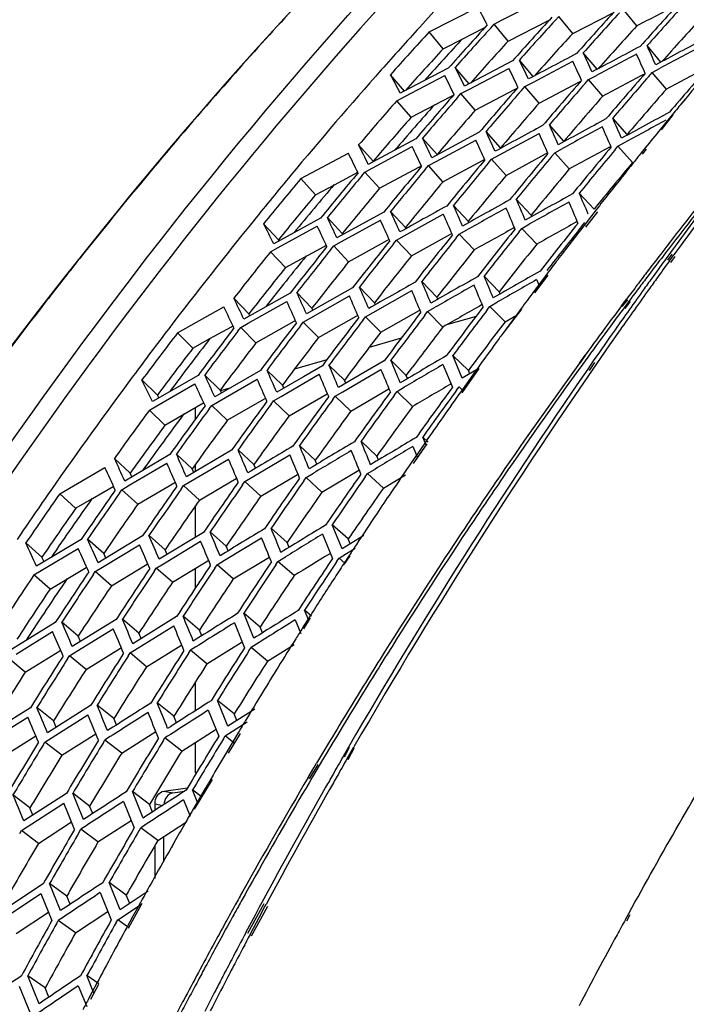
# Model space of a CAD drawing. Header units: millimetres. Extents: x 0 to 420, y -341 to 792.
# Tile 104 of 256: x 166.44 to 171.36, y 106.95 to 114.22. Entities that reach past the tile are written whole.
import ezdxf

# ---------------------------------------------------------------- set-up
doc = ezdxf.new("R2010")
doc.units = ezdxf.units.MM
doc.header["$LTSCALE"] = 23.1
doc.layers.get('0').update_dxf_attribs({"linetype": 'CONTINUOUS'})
doc.layers.add('06___PRT_ALL_SURFS', color=7, linetype='CONTINUOUS')

msp = doc.modelspace()

# ---------------------------------------------------------------- linework, layer by layer
at = {"color": 7, "linetype": 'Continuous'}
for p, q in [((170.003, 114.2171), (170.3021, 114.3702)), ((169.4643, 114.1301), (169.8234, 114.3126)), ((170.9959, 114.1737), (170.893, 114.2988)), ((169.9176, 114.158), (169.9438, 114.1867)), ((169.9438, 114.1867), (170.003, 114.2171)), ((170.0468, 114.0617), (169.9438, 114.1867)), ((170.3934, 114.2143), (170.4195, 114.2429)), ((170.5225, 114.1178), (170.4195, 114.2429)), ((169.5673, 114.0051), (169.4643, 114.1301)), ((170.703, 113.8538), (170.6007, 113.9746)), ((171.1741, 113.9067), (171.0714, 114.028)), ((170.0789, 113.9154), (169.7245, 113.7293)), ((170.2315, 113.8006), (170.1295, 113.9211)), ((170.2276, 113.7563), (170.5233, 113.9128)), ((169.6051, 113.8616), (169.2503, 113.6766)), ((169.758, 113.7469), (169.656, 113.8674)), ((169.7569, 113.7043), (170.0523, 113.8598)), ((171.0835, 113.8007), (171.108, 113.8288)), ((171.108, 113.8288), (171.1669, 113.8603)), ((171.2135, 113.7066), (171.108, 113.8288)), ((169.2808, 113.6926), (169.1787, 113.8132)), ((169.2833, 113.6519), (169.5791, 113.8065)), ((170.1692, 113.7253), (170.2276, 113.7563)), ((170.614, 113.749), (170.6385, 113.7771)), ((170.6385, 113.7771), (170.6971, 113.8083)), ((170.7439, 113.6548), (170.6385, 113.7771)), ((169.6985, 113.6735), (169.7569, 113.7043)), ((170.1447, 113.6973), (170.1692, 113.7253)), ((170.2746, 113.6031), (170.1692, 113.7253)), ((169.2248, 113.6212), (169.2833, 113.6519)), ((169.3303, 113.499), (169.2248, 113.6212)), ((169.6739, 113.6452), (169.6985, 113.6735)), ((169.804, 113.5512), (169.6985, 113.6735)), ((171.3548, 113.6363), (171.335, 113.6124)), ((171.3548, 113.6363), (171.3356, 113.6116)), ((170.925, 113.3719), (170.8181, 113.4924)), ((171.2198, 113.4722), (171.1705, 113.4118)), ((171.262, 113.5171), (171.1751, 113.4054)), ((171.2595, 113.5206), (171.2198, 113.4722)), ((169.8334, 113.3887), (169.4835, 113.1998)), ((169.9905, 113.2734), (169.8835, 113.394)), ((170.4576, 113.3226), (170.3507, 113.4432)), ((169.3647, 113.3393), (169.0146, 113.1516)), ((169.5219, 113.224), (169.415, 113.3446)), ((169.5156, 113.1733), (169.8074, 113.3312)), ((169.9819, 113.2211), (170.2742, 113.38)), ((170.8564, 113.2847), (170.9148, 113.3167)), ((169.0504, 113.1743), (168.9435, 113.2949)), ((169.0473, 113.1253), (169.3392, 113.2822)), ((170.3897, 113.2371), (170.4478, 113.2688)), ((170.8334, 113.257), (170.8564, 113.2847)), ((170.9643, 113.1653), (170.8564, 113.2847)), ((171.0578, 113.2725), (171.0279, 113.2354)), ((171.0646, 113.2633), (171.0352, 113.2255)), ((168.5174, 113.0461), (168.8679, 113.233)), ((169.4579, 113.142), (169.5156, 113.1733)), ((169.9012, 113.162), (169.9241, 113.1896)), ((169.9241, 113.1896), (169.9819, 113.2211)), ((170.032, 113.0701), (169.9241, 113.1896)), ((170.3668, 113.2095), (170.3897, 113.2371)), ((170.4977, 113.1176), (170.3897, 113.2371)), ((168.9664, 113.0664), (168.9896, 113.0942)), ((168.9896, 113.0942), (169.0473, 113.1253)), ((169.0975, 112.9748), (168.9896, 113.0942)), ((169.4349, 113.1144), (169.4579, 113.142)), ((169.5658, 113.0226), (169.4579, 113.142)), ((168.6253, 112.9266), (168.5174, 113.0461)), ((170.2159, 112.776), (170.1066, 112.8937)), ((170.6805, 112.821), (170.5712, 112.9387)), ((169.2884, 112.686), (169.179, 112.8037)), ((169.7524, 112.731), (169.6431, 112.8487)), ((170.6952, 112.815), (170.6608, 112.7708)), ((168.6627, 112.7537), (168.3167, 112.5645)), ((168.8221, 112.6408), (168.7128, 112.7585)), ((169.1292, 112.7989), (168.7837, 112.6085)), ((168.8162, 112.5808), (169.1043, 112.74)), ((169.2798, 112.6243), (169.5681, 112.7845)), ((170.6608, 112.7708), (170.6066, 112.7009)), ((170.7054, 112.8016), (170.6168, 112.6877)), ((168.3521, 112.5953), (168.2428, 112.713)), ((168.3499, 112.537), (168.6383, 112.6952)), ((169.685, 112.6358), (169.7421, 112.6678)), ((170.1259, 112.652), (170.1474, 112.679)), ((170.1474, 112.679), (170.2048, 112.7112)), ((170.2577, 112.5625), (170.1474, 112.679)), ((170.59, 112.6952), (170.6117, 112.7224)), ((169.2013, 112.5656), (169.2228, 112.5926)), ((169.2228, 112.5926), (169.2798, 112.6243)), ((169.3331, 112.4761), (169.2228, 112.5926)), ((169.6635, 112.6089), (169.685, 112.6358)), ((169.7953, 112.5193), (169.685, 112.6358)), ((168.2928, 112.5057), (168.3499, 112.537)), ((168.7377, 112.5222), (168.7593, 112.5493)), ((168.7593, 112.5493), (168.8162, 112.5808)), ((168.8696, 112.4328), (168.7593, 112.5493)), ((168.4031, 112.3892), (168.2928, 112.5057)), ((171.2443, 112.5009), (171.2121, 112.4569)), ((171.2546, 112.4885), (171.2229, 112.4441)), ((171.2369, 112.4394), (171.2689, 112.4835)), ((171.2478, 112.4263), (171.2794, 112.4708)), ((169.9808, 112.2115), (169.8691, 112.3263)), ((170.3402, 112.3323), (170.2402, 112.2037)), ((170.2564, 112.3004), (170.2771, 112.2512)), ((170.2564, 112.3004), (170.2771, 112.2512)), ((170.3325, 112.3419), (170.2862, 112.2804)), ((168.8993, 112.2408), (168.5583, 112.0478)), ((169.0604, 112.1304), (168.9487, 112.2451)), ((169.5205, 112.1709), (169.4088, 112.2857)), ((170.2862, 112.2804), (170.2343, 112.211)), ((168.1345, 112.0487), (168.0229, 112.1635)), ((168.4377, 112.2), (168.0965, 112.0084)), ((168.5989, 112.0897), (168.4872, 112.2044)), ((168.5907, 112.0186), (168.8751, 112.1799)), ((169.05, 112.0577), (169.3348, 112.22)), ((170.8834, 112.1075), (170.9226, 112.1599)), ((170.8887, 112.101), (170.9287, 112.1523)), ((167.6082, 111.9084), (167.9497, 112.0992)), ((168.1294, 111.9795), (168.4139, 112.1397)), ((169.4524, 112.0643), (169.5089, 112.0967)), ((169.8919, 112.0767), (169.912, 112.1031)), ((169.912, 112.1031), (169.9689, 112.1358)), ((170.0247, 111.9896), (169.912, 112.1031)), ((170.1461, 112.0829), (170.0136, 111.9125)), ((170.1424, 112.0875), (170.1046, 112.0364)), ((170.9409, 112.1455), (170.9018, 112.0931)), ((170.9468, 112.1381), (170.9069, 112.0868)), ((168.5345, 111.9867), (168.5907, 112.0186)), ((168.9736, 111.9992), (168.9937, 112.0255)), ((168.9937, 112.0255), (169.05, 112.0577)), ((169.1064, 111.912), (168.9937, 112.0255)), ((169.4323, 112.0379), (169.4524, 112.0643)), ((169.565, 111.9507), (169.4524, 112.0643)), ((169.8096, 112.0293), (169.5914, 111.9658)), ((170.1046, 112.0364), (170.0539, 111.9674)), ((168.0529, 111.9212), (168.0732, 111.9477)), ((168.0732, 111.9477), (168.1294, 111.9795)), ((168.1859, 111.8342), (168.0732, 111.9477)), ((168.5144, 111.9603), (168.5345, 111.9867)), ((168.6472, 111.8732), (168.5345, 111.9867)), ((170.0539, 111.9674), (170.0136, 111.9125)), ((167.7208, 111.7949), (167.6082, 111.9084)), ((169.258, 111.8689), (169.021, 111.7999)), ((169.7528, 111.6294), (169.6388, 111.7411)), ((169.7082, 111.574), (169.6388, 111.7411)), ((170.5727, 111.6848), (170.6143, 111.7421)), ((170.5763, 111.6806), (170.6167, 111.7393)), ((168.7085, 111.709), (168.4702, 111.6397)), ((168.6757, 111.665), (168.5358, 111.584)), ((168.8386, 111.5572), (168.7246, 111.6689)), ((169.1322, 111.7011), (168.9625, 111.6023)), ((169.2952, 111.5933), (169.1812, 111.705)), ((169.5655, 111.6736), (169.6351, 111.5059)), ((169.8297, 111.6451), (169.7051, 111.4638)), ((169.8299, 111.6453), (169.7082, 111.574)), ((169.8243, 111.6514), (169.7916, 111.6057)), ((170.6744, 111.6999), (170.6335, 111.6408)), ((170.6845, 111.6885), (170.643, 111.6302)), ((167.7587, 111.5926), (167.4218, 111.3998)), ((167.9221, 111.4848), (167.8081, 111.5965)), ((168.2183, 111.6289), (167.8819, 111.4348)), ((168.3814, 111.5211), (168.2674, 111.6328)), ((168.5358, 111.584), (168.339, 111.4697)), ((168.5391, 111.5367), (168.6521, 111.6023)), ((168.5572, 111.5472), (168.6521, 111.6023)), ((168.9503, 111.5952), (168.7948, 111.5044)), ((168.8269, 111.4735), (169.1083, 111.6379)), ((168.9625, 111.6023), (168.9503, 111.5952)), ((169.7916, 111.6057), (169.7506, 111.5483)), ((167.4591, 111.4482), (167.3451, 111.5599)), ((167.4552, 111.3697), (167.7361, 111.5309)), ((167.9147, 111.4045), (168.1952, 111.5667)), ((167.9998, 111.5029), (167.9233, 111.4807)), ((168.3714, 111.439), (168.5391, 111.5367)), ((169.2268, 111.4752), (169.2827, 111.508)), ((169.6654, 111.4838), (169.6842, 111.5096)), ((169.7157, 111.4793), (169.6842, 111.5096)), ((169.7506, 111.5483), (169.697, 111.4731)), ((167.7731, 111.4505), (167.7854, 111.4234)), ((167.7854, 111.4234), (167.8102, 111.3687)), ((168.3159, 111.4067), (168.3714, 111.439)), ((168.7525, 111.4153), (168.7712, 111.4409)), ((168.7712, 111.4409), (168.8269, 111.4735)), ((168.8862, 111.3304), (168.7712, 111.4409)), ((169.2081, 111.4495), (169.2268, 111.4752)), ((169.3417, 111.3647), (169.2268, 111.4752)), ((167.3997, 111.3378), (167.4552, 111.3697)), ((167.7407, 111.2733), (167.7407, 111.3568)), ((167.8404, 111.3466), (167.8593, 111.3724)), ((167.8593, 111.3724), (167.9147, 111.4045)), ((167.9742, 111.2619), (167.8593, 111.3724)), ((168.2972, 111.381), (168.3159, 111.4067)), ((168.4308, 111.2962), (168.3159, 111.4067)), ((167.5146, 111.2273), (167.3997, 111.3378)), ((169.456, 111.1015), (169.4163, 111.1385)), ((169.4407, 111.0792), (169.4163, 111.1385)), ((168.6236, 110.9668), (168.5073, 111.0754)), ((169.0772, 110.9983), (168.9609, 111.1069)), ((169.344, 111.0696), (169.3777, 110.9876)), ((169.4471, 111.0886), (169.3468, 110.9427)), ((169.4363, 111.1009), (169.3942, 111.0399)), ((167.5504, 111.0089), (167.2184, 110.8138)), ((167.7155, 110.9037), (167.5993, 111.0123)), ((168.0053, 111.0405), (167.6735, 110.8441)), ((168.1702, 110.9353), (168.054, 111.0439)), ((168.1588, 110.8422), (168.4359, 111.0075)), ((169.3942, 111.0399), (169.3358, 110.9549)), ((166.7387, 110.72), (167.0711, 110.914)), ((167.258, 110.8719), (167.1417, 110.9805)), ((167.2517, 110.7823), (167.5285, 110.9453)), ((167.7062, 110.8123), (167.9829, 110.9764)), ((167.7407, 110.884), (167.7407, 110.9389)), ((168.104, 110.8095), (168.1588, 110.8422)), ((168.556, 110.8391), (168.611, 110.8721)), ((168.9915, 110.8438), (169.009, 110.8688)), ((169.009, 110.8688), (169.0643, 110.902)), ((169.1261, 110.7614), (169.009, 110.8688)), ((167.197, 110.75), (167.2517, 110.7823)), ((167.6341, 110.7549), (167.6516, 110.7798)), ((167.6516, 110.7798), (167.7062, 110.8123)), ((167.7687, 110.6725), (167.6516, 110.7798)), ((168.0867, 110.7846), (168.104, 110.8095)), ((168.2212, 110.7021), (168.104, 110.8095)), ((168.5386, 110.8142), (168.556, 110.8391)), ((168.6731, 110.7317), (168.556, 110.8391)), ((166.8558, 110.6126), (166.7387, 110.72)), ((167.1794, 110.7249), (167.197, 110.75)), ((167.3141, 110.6427), (167.197, 110.75)), ((167.7407, 110.3997), (167.7407, 110.6324)), ((168.8669, 110.3862), (168.7485, 110.4917)), ((168.8214, 110.3129), (168.7485, 110.4917)), ((167.3485, 110.4082), (167.0213, 110.211)), ((167.5153, 110.3056), (167.3969, 110.4111)), ((167.7992, 110.4351), (167.4719, 110.2365)), ((167.9659, 110.3325), (167.8474, 110.438)), ((168.4159, 110.3593), (168.2975, 110.4648)), ((168.6778, 110.4219), (168.7509, 110.2426)), ((168.981, 110.4106), (168.8214, 110.3129)), ((166.6063, 110.2515), (166.4879, 110.3569)), ((166.8955, 110.3812), (166.5678, 110.1854)), ((167.0627, 110.2787), (166.9442, 110.3841)), ((167.0545, 110.1781), (167.3273, 110.3429)), ((167.5046, 110.2033), (167.7776, 110.3692)), ((167.9536, 110.2285), (168.2272, 110.3955)), ((166.6016, 110.1527), (166.8748, 110.3164)), ((168.7994, 110.2453), (168.8546, 110.2792)), ((168.874, 110.2649), (168.8325, 110.2013)), ((168.878, 110.2608), (168.8352, 110.1985)), ((168.8546, 110.2792), (168.917, 110.3175)), ((167.4507, 110.1704), (167.5046, 110.2033)), ((167.8834, 110.1713), (167.8995, 110.1954)), ((167.8995, 110.1954), (167.9536, 110.2285)), ((168.0188, 110.0912), (167.8995, 110.1954)), ((168.3324, 110.1962), (168.3485, 110.2203)), ((168.3485, 110.2203), (168.4029, 110.2536)), ((168.4678, 110.1161), (168.3485, 110.2203)), ((168.7832, 110.2211), (168.7994, 110.2453)), ((168.8418, 110.2082), (168.7994, 110.2453)), ((166.5476, 110.1203), (166.6016, 110.1527)), ((166.6669, 110.0161), (166.5476, 110.1203)), ((166.9844, 110.1213), (167.0006, 110.1455)), ((167.0006, 110.1455), (167.0545, 110.1781)), ((167.1199, 110.0413), (167.0006, 110.1455)), ((167.4346, 110.1464), (167.4507, 110.1704)), ((167.57, 110.0663), (167.4507, 110.1704)), ((167.7407, 110.0263), (167.7407, 110.1699)), ((168.2162, 109.7351), (168.0956, 109.8374)), ((168.1703, 109.6536), (168.0956, 109.8374)), ((168.5947, 109.817), (168.5446, 109.8595)), ((168.575, 109.7845), (168.5446, 109.8595)), ((166.7051, 109.7687), (166.3824, 109.5709)), ((166.8739, 109.6688), (166.7533, 109.7711)), ((167.1536, 109.7909), (166.8311, 109.5916)), ((167.3221, 109.691), (167.2015, 109.7932)), ((167.6006, 109.8129), (167.2776, 109.6123)), ((167.769, 109.713), (167.6485, 109.8153)), ((168.0265, 109.7669), (168.1015, 109.5826)), ((168.475, 109.7885), (168.516, 109.6873)), ((168.5814, 109.8104), (168.5301, 109.7293)), ((168.5871, 109.8046), (168.5372, 109.7222)), ((166.4161, 109.5368), (166.6852, 109.7021)), ((166.8642, 109.5573), (167.1332, 109.7237)), ((167.3105, 109.5776), (167.5798, 109.7453)), ((166.8111, 109.5243), (166.8642, 109.5573)), ((167.2424, 109.5213), (167.2572, 109.5444)), ((167.2572, 109.5444), (167.3105, 109.5776)), ((167.3787, 109.4435), (167.2572, 109.5444)), ((167.688, 109.5414), (167.7028, 109.5646)), ((167.8243, 109.4636), (167.7028, 109.5646)), ((168.1346, 109.5614), (168.1494, 109.5847)), ((168.2709, 109.4838), (168.1494, 109.5847)), ((166.4844, 109.4031), (166.3629, 109.5041)), ((166.7963, 109.5011), (166.8111, 109.5243)), ((166.9326, 109.4234), (166.8111, 109.5243)), ((167.7407, 109.1191), (167.7407, 109.3325)), ((167.5802, 109.0772), (167.4576, 109.1762)), ((168.025, 109.0944), (167.9023, 109.1934)), ((167.9792, 109.0033), (167.9023, 109.1934)), ((166.5218, 109.1399), (166.204, 108.9402)), ((166.6922, 109.0427), (166.5695, 109.1417)), ((166.9663, 109.1571), (166.6483, 108.956)), ((167.1365, 109.06), (167.0138, 109.1589)), ((167.8344, 109.1216), (167.9115, 108.931)), ((168.1784, 109.1305), (167.9792, 109.0033)), ((166.1853, 108.8716), (166.5026, 109.0715)), ((166.6292, 108.8869), (166.9467, 109.0882)), ((167.9593, 108.9327), (168.1214, 109.0365)), ((168.0571, 108.9599), (168.0107, 108.8823)), ((166.6156, 108.8646), (166.6292, 108.8869)), ((166.7527, 108.7893), (166.6292, 108.8869)), ((167.0582, 108.8799), (167.0718, 108.9021)), ((167.1953, 108.8045), (167.0718, 108.9021)), ((167.501, 108.8951), (167.5147, 108.9174)), ((167.6382, 108.8197), (167.5147, 108.9174)), ((167.7407, 108.6593), (167.7407, 108.8852)), ((167.9456, 108.9102), (167.9593, 108.9327)), ((168.0263, 108.8796), (167.9593, 108.9327)), ((168.0107, 108.8823), (167.9707, 108.8151)), ((168.0685, 108.9492), (167.9813, 108.8053)), ((168.8695, 108.85), (168.8297, 108.7809)), ((168.8744, 108.8457), (168.8359, 108.7753)), ((168.8591, 108.7649), (168.9087, 108.851)), ((168.8657, 108.759), (168.9136, 108.8465)), ((168.5708, 108.6251), (168.6135, 108.6972)), ((168.5803, 108.6164), (168.644, 108.7214)), ((168.6135, 108.6972), (168.6336, 108.7311)), ((167.8635, 108.6111), (167.7309, 108.3924)), ((167.7407, 108.6593), (167.7462, 108.6582)), ((167.855, 108.6188), (167.835, 108.5847)), ((167.4001, 108.4251), (167.2754, 108.5208)), ((167.3543, 108.3259), (167.2754, 108.5208)), ((167.5063, 108.5247), (167.6816, 108.5502)), ((167.5063, 108.5247), (167.5719, 108.5111)), ((167.5719, 108.5111), (167.6581, 108.5237)), ((167.7851, 108.4818), (167.7182, 108.5331)), ((167.7574, 108.4361), (167.7182, 108.5331)), ((167.8044, 108.5322), (167.7745, 108.4809)), ((167.835, 108.5847), (167.8044, 108.5322)), ((166.5182, 108.4006), (166.3935, 108.4962)), ((166.7871, 108.5072), (166.4736, 108.3043)), ((166.959, 108.4129), (166.8343, 108.5085)), ((167.2091, 108.4484), (167.2882, 108.253)), ((167.6515, 108.4602), (167.6996, 108.3409)), ((167.7745, 108.4809), (167.7259, 108.3969)), ((166.4554, 108.2335), (166.7684, 108.4366)), ((167.4412, 108.3826), (167.4412, 108.4315)), ((167.4412, 108.4315), (167.4982, 108.4197)), ((166.443, 108.2122), (166.4554, 108.2335)), ((166.5809, 108.1392), (166.4554, 108.2335)), ((166.8826, 108.2225), (166.895, 108.2438)), ((167.0205, 108.1495), (166.895, 108.2438)), ((167.3231, 108.2327), (167.3355, 108.2541)), ((167.461, 108.1598), (167.3355, 108.2541)), ((167.5068, 108.003), (167.5068, 108.1896)), ((167.5929, 108.1648), (167.5603, 108.1074)), ((167.5929, 108.1648), (167.5617, 108.1062)), ((167.4412, 107.8798), (167.4412, 108.1257)), ((166.6167, 107.8414), (166.3076, 107.6369)), ((166.7903, 107.75), (166.6636, 107.8422)), ((166.7448, 107.6426), (166.6636, 107.8422)), ((167.2291, 107.7572), (167.1024, 107.8495)), ((167.1837, 107.6484), (167.1024, 107.8495)), ((166.2903, 107.5644), (166.5989, 107.7692)), ((166.5989, 107.7692), (166.6804, 107.5691)), ((167.0374, 107.7759), (167.1189, 107.5743)), ((167.3916, 107.7866), (167.1837, 107.6484)), ((167.166, 107.5749), (167.3409, 107.6915)), ((167.3435, 107.6963), (167.2444, 107.5101)), ((167.3135, 107.6653), (167.2783, 107.6011)), ((167.3347, 107.7037), (167.3135, 107.6653)), ((168.2436, 107.6932), (168.1234, 107.4737)), ((168.1533, 107.4574), (168.2734, 107.6768)), ((168.2108, 107.667), (168.1796, 107.6087)), ((168.2096, 107.5922), (168.2501, 107.6678)), ((168.2305, 107.7038), (168.2108, 107.667)), ((168.2501, 107.6678), (168.2605, 107.6873)), ((166.716, 107.5493), (166.7273, 107.5697)), ((166.8547, 107.4788), (166.7273, 107.5697)), ((167.1546, 107.5544), (167.166, 107.5749)), ((167.2478, 107.5166), (167.166, 107.5749)), ((167.2783, 107.6011), (167.2335, 107.5191)), ((168.1796, 107.6087), (168.1512, 107.5554)), ((168.1905, 107.5562), (168.2096, 107.5922)), ((170.9115, 107.5768), (170.9358, 107.621)), ((170.9214, 107.5685), (170.9455, 107.6129)), ((168.1512, 107.5554), (168.1124, 107.4825)), ((168.1425, 107.466), (168.1681, 107.5142)), ((168.1681, 107.5142), (168.1905, 107.5562)), ((166.6308, 107.0715), (166.5022, 107.1604)), ((166.5857, 106.9547), (166.5022, 107.1604)), ((167.0271, 107.1019), (166.9393, 107.1626)), ((166.9911, 107.0344), (166.9393, 107.1626)), ((166.4388, 107.0862), (166.5226, 106.8801)), ((166.8754, 107.0879), (166.9377, 106.9341)), ((167.0244, 107.0969), (166.9654, 106.9861)), ((167.012, 107.1068), (166.9755, 107.0379)), ((166.9755, 107.0379), (166.9533, 106.9957))]:
    msp.add_line(p, q, dxfattribs=at)
for centre, radius, start, end in [((191.3671, 93.1824), 31.1552, 135.05854, 137.57163), ((192.9362, 92.7706), 31.811, 135.92067, 137.73751), ((195.7898, 91.9948), 33.1467, 137.59301, 138.35257), ((160.5715, 109.3714), 10.4887, 27.29194, 28.10563), ((195.1342, 92.1058), 32.8993, 137.59301, 138.35257), ((195.2164, 92.0832), 32.9418, 137.66031, 138.35245), ((195.872, 91.9722), 33.1892, 137.65983, 138.35245), ((191.9578, 92.6383), 31.9583, 137.566, 138.77824), ((194.4776, 92.217), 32.6514, 137.59301, 138.35257), ((194.56, 92.1944), 32.6941, 137.66103, 138.35245), ((193.3678, 92.376), 32.3957, 137.73423, 138.48418), ((193.2238, 92.4294), 32.1782, 137.59301, 138.35257), ((193.8177, 92.3288), 32.4024, 137.59301, 138.35257), ((193.9007, 92.306), 32.4453, 137.662, 138.35245), ((193.155, 92.4833), 31.8752, 137.35014, 138.08529), ((238.0368, -11.6604), 142.2594, 117.889453, 118.05235), ((255.0563, -46.534), 181.3902, 117.767162, 117.893806), ((151.8453, 105.2615), 20.6805, 24.48857, 24.91771), ((245.2443, -26.4729), 158.8961, 117.847409, 117.992494), ((244.672, -25.1058), 157.383, 117.914077, 118.036306), ((144.6768, 102.0496), 28.8889, 24.05105, 24.36094), ((144.6252, 102.032), 29.0397, 24.09181, 24.39891), ((237.5899, -10.584), 141.0617, 117.954289, 118.091371), ((155.7932, 107.0217), 15.9101, 25.14336, 25.69933), ((151.796, 105.2235), 20.645, 24.45952, 24.89109), ((193.7887, 92.0056), 32.9565, 138.48709, 140.26976), ((158.1901, 108.0888), 12.8397, 26.05927, 26.74713), ((155.7101, 106.9626), 15.9145, 25.12491, 25.68294), ((196.5774, 91.5342), 33.8831, 138.8659, 139.61628), ((197.2392, 91.4197), 34.1361, 138.8659, 139.61628), ((198.7032, 91.0029), 35.4994, 139.91068, 140.38902), ((159.7247, 108.7727), 10.7138, 27.24001, 28.06474), ((158.0944, 108.0203), 12.8599, 26.05036, 26.73991), ((195.9181, 91.6483), 33.631, 138.8659, 139.61628), ((196.0003, 91.6262), 33.6732, 138.92942, 139.61617), ((196.6598, 91.512), 33.9254, 138.92908, 139.61617), ((192.6957, 91.9983), 32.935, 138.78673, 141.59696), ((195.2589, 91.7624), 33.3789, 138.8659, 139.61628), ((195.3411, 91.7402), 33.4212, 138.92999, 139.61617), ((194.0032, 91.9797), 32.8988, 138.8659, 139.61628), ((194.5975, 91.8768), 33.126, 138.8659, 139.61628), ((194.6801, 91.8546), 33.1685, 138.93079, 139.61617), ((198.8487, 90.8824), 35.6882, 140.43874, 140.62953), ((193.7258, 92.1088), 32.3766, 138.42398, 139.21595), ((236.2594, -6.2721), 136.316, 118.489509, 118.658872), ((243.1678, -20.0486), 151.8998, 118.465466, 118.616536), ((131.8612, 96.3647), 42.5558, 23.51474, 23.73309), ((235.8123, -5.2447), 135.161, 118.55265, 118.695178), ((151.3703, 104.8693), 20.3816, 24.27294, 24.72432), ((252.5197, -38.6128), 172.8565, 118.401609, 118.53378), ((144.9987, 102.1007), 27.7737, 23.77117, 24.10383), ((242.5992, -18.7487), 150.4475, 118.530618, 118.657892), ((132.1642, 96.4966), 42.1294, 23.47623, 23.6976), ((199.0456, 90.7215), 35.9426, 140.85458, 141.14015), ((155.0232, 106.4499), 15.9581, 25.02275, 25.59769), ((151.3175, 104.8226), 20.3537, 24.25691, 24.71062), ((145.0257, 102.0965), 27.6551, 23.74444, 24.07977), ((157.3071, 107.4353), 13.0284, 26.02428, 26.72784), ((154.9414, 106.3861), 15.9641, 25.01641, 25.59335), ((197.3736, 91.0844), 34.6185, 140.12349, 140.86504), ((197.4561, 91.0626), 34.6606, 140.18321, 140.86494), ((157.2138, 107.3635), 13.0486, 26.02668, 26.7319), ((196.0474, 91.3185), 34.105, 140.12349, 140.86504), ((196.7099, 91.2016), 34.3615, 140.12349, 140.86504), ((196.792, 91.1799), 34.4035, 140.18343, 140.86494), ((199.1687, 90.6224), 36.1006, 141.21583, 141.35985), ((195.3839, 91.4357), 33.8481, 140.12349, 140.86504), ((195.4663, 91.4139), 33.8902, 140.1845, 140.86494), ((196.1295, 91.2969), 34.147, 140.18386, 140.86494), ((199.2432, 90.5629), 36.196, 141.35988, 141.56869), ((194.2344, 91.6331), 33.5373, 140.267, 140.99635), ((194.117, 91.6593), 33.3576, 140.12349, 140.86504), ((194.7171, 91.5534), 33.59, 140.12349, 140.86504), ((194.8, 91.5315), 33.6323, 140.18538, 140.86493), ((199.391, 90.4458), 36.3845, 141.56894, 142.06257), ((194.0579, 91.6989), 33.0713, 139.89311, 140.69503), ((200.2456, 90.214), 36.6259, 141.59846, 142.54248), ((200.3017, 90.196), 36.6584, 141.63048, 142.5738), ((249.7995, -30.8347), 164.3635, 119.022946, 119.161218), ((134.2568, 97.3366), 39.0798, 23.21255, 23.45846), ((240.935, -13.7369), 144.9261, 119.068784, 119.226425), ((106.4595, 85.4303), 69.764, 23.084122, 23.222759), ((202.7716, 89.4759), 39.04, 143.04711, 143.85861), ((202.8484, 89.4602), 39.0812, 143.09496, 143.90578), ((150.8664, 104.4021), 20.148, 24.1724, 24.6452), ((262.2504, -54.7587), 191.5096, 118.935453, 119.053698), ((145.1715, 101.9882), 26.7733, 23.57459, 23.93171), ((249.0615, -29.2279), 162.5606, 119.088451, 119.205107), ((134.4636, 97.4108), 38.7656, 23.18747, 23.43625), ((240.3741, -12.5076), 143.5391, 119.132276, 119.265085), ((107.5957, 85.9289), 68.4278, 23.04724, 23.189077), ((194.7143, 91.2466), 34.1535, 140.99927, 142.71016), ((154.2655, 105.8357), 16.0202, 25.00927, 25.60264), ((150.811, 104.348), 20.1263, 24.16789, 24.64294), ((145.1804, 101.9672), 26.679, 23.56029, 23.91996), ((156.4463, 106.752), 13.2171, 26.08941, 26.8084), ((154.1851, 105.7676), 16.0277, 25.01367, 25.60898), ((197.508, 90.7667), 35.0894, 141.36636, 142.09944), ((198.1767, 90.6465), 35.3514, 141.36636, 142.09944), ((198.2594, 90.6251), 35.3933, 141.42279, 142.09935), ((199.6923, 90.2119), 36.766, 142.28886, 142.78772), ((196.1756, 91.0063), 34.5672, 141.36636, 142.09944), ((196.8417, 90.8866), 34.8283, 141.36636, 142.09944), ((196.9238, 90.8653), 34.8699, 141.42321, 142.09935), ((197.5902, 90.7455), 35.131, 141.4229, 142.09935), ((195.5072, 91.1265), 34.3053, 141.36636, 142.09944), ((195.5898, 91.1052), 34.3472, 141.42443, 142.09935), ((196.2578, 90.9851), 34.6089, 141.42372, 142.09935), ((193.3724, 91.4551), 33.8028, 141.58799, 142.37084), ((194.9068, 91.2345), 34.07, 141.36636, 142.09944), ((194.6502, 91.336), 33.5815, 140.98721, 141.79765), ((199.8374, 90.1015), 36.9483, 142.78748, 142.99151), ((200.4976, 90.0201), 36.9439, 142.54149, 142.80754), ((200.5536, 90.0024), 36.976, 142.57282, 142.83863), ((203.0155, 89.2974), 39.3423, 143.93748, 144.17574), ((203.093, 89.2814), 39.3841, 143.98457, 144.22259), ((246.941, -23.2714), 155.9911, 119.629868, 119.774824), ((115.0715, 89.1081), 59.5135, 22.794914, 22.962716), ((238.5788, -7.589), 138.0322, 119.656014, 119.820828), ((238.0289, -6.4322), 136.7133, 119.717701, 119.856547), ((200.5889, 89.9508), 37.0586, 142.8075, 142.98374), ((200.6448, 89.9333), 37.0905, 142.83859, 143.0147), ((203.096, 89.2392), 39.4416, 144.17571, 144.34076), ((203.1738, 89.2232), 39.4836, 144.22256, 144.38747), ((145.1955, 101.7347), 25.9746, 23.48808, 23.8686), ((258.5872, -45.0407), 180.864, 119.560425, 119.68489), ((135.9016, 97.8542), 36.4828, 23.0293, 23.30145), ((246.2239, -21.7685), 154.289, 119.693749, 119.816033), ((115.7802, 89.397), 58.654, 22.770958, 22.941794), ((200.6655, 89.8931), 37.1544, 142.98375, 143.17999), ((203.1836, 89.1764), 39.5494, 144.34081, 144.6169), ((200.7213, 89.8757), 37.1862, 143.01471, 143.21079), ((153.52, 105.183), 16.0953, 25.09095, 25.70222), ((150.3409, 103.8705), 19.9685, 24.174, 24.66745), ((145.1909, 101.7005), 25.899, 23.48481, 23.86778), ((136.0444, 97.8891), 36.244, 23.01616, 23.29104), ((200.031, 89.9563), 37.1903, 143.2445, 143.48168), ((203.2616, 89.1604), 39.5916, 144.38752, 144.66336), ((194.1001, 90.9023), 34.7166, 142.38154, 145.64474), ((153.4409, 105.111), 16.104, 25.1049, 25.71806), ((150.2836, 103.8101), 19.9521, 24.17975, 24.67536), ((198.311, 90.3447), 35.8128, 142.59513, 143.32011), ((198.3933, 90.3238), 35.8542, 142.64844, 143.32002), ((200.7999, 89.7927), 37.3222, 143.28062, 143.54183), ((200.8556, 89.7754), 37.3538, 143.31134, 143.5724), ((203.2894, 89.1013), 39.6791, 144.61689, 144.8767), ((196.971, 90.5898), 35.2816, 142.59513, 143.32011), ((197.6404, 90.4674), 35.547, 142.59513, 143.32011), ((197.7224, 90.4466), 35.5882, 142.64863, 143.32002), ((203.3676, 89.0852), 39.7215, 144.66335, 144.92296), ((195.1838, 90.8869), 34.7449, 142.70726, 143.42733), ((195.6267, 90.8357), 34.7487, 142.59513, 143.32011), ((196.3005, 90.7124), 35.0158, 142.59513, 143.32011), ((196.3828, 90.6915), 35.0572, 142.64959, 143.32002), ((197.0529, 90.569), 35.3228, 142.64902, 143.32002), ((200.9404, 89.689), 37.4969, 143.54196, 143.9754), ((200.9955, 89.6723), 37.5277, 143.57253, 144.00317), ((195.0203, 90.9466), 34.5084, 142.59513, 143.32011), ((194.9651, 90.9785), 34.2298, 142.39624, 143.20923), ((195.7095, 90.8146), 34.7904, 142.65037, 143.32002), ((204.693, 88.1913), 41.32, 144.96483, 150.00061), ((200.2423, 89.8006), 37.4527, 143.81511, 143.95792), ((203.4192, 89.0101), 39.8378, 144.8768, 145.28082), ((200.3405, 89.7293), 37.5741, 143.95803, 144.3074), ((243.9847, -15.9783), 147.8036, 120.221033, 120.373268), ((201.4048, 89.3772), 38.0322, 144.00581, 145.64544), ((137.0375, 98.0557), 34.4875, 22.95186, 23.24899), ((204.363, 88.3683), 40.9791, 145.39526, 150.01262), ((120.6029, 91.2688), 52.7019, 22.6203, 22.81576), ((243.2918, -14.5791), 146.203, 120.283143, 120.411555), ((201.3716, 89.3782), 38.0284, 144.08542, 145.61844), ((195.6344, 90.5545), 35.3048, 143.42984, 145.11888), ((149.7999, 103.2832), 19.8345, 24.26658, 24.77992), ((145.1079, 101.3687), 25.3321, 23.4995, 23.90244), ((137.1359, 98.0625), 34.3015, 22.94935, 23.24909), ((121.0749, 91.4404), 52.1071, 22.60785, 22.8062), ((152.7866, 104.495), 16.1822, 25.25743, 25.88609), ((150.3097, 103.4784), 19.1969, 24.537, 24.80107), ((145.093, 101.3237), 25.2711, 23.50609, 23.91137), ((199.1174, 89.9363), 36.5301, 143.8104, 144.52763), ((197.7685, 90.1869), 35.9896, 143.8104, 144.52763), ((198.4417, 90.0618), 36.2594, 143.8104, 144.52763), ((198.5237, 90.0414), 36.3003, 143.86072, 144.52755), ((199.1998, 89.9158), 36.5713, 143.86063, 144.52755), ((200.6737, 89.4919), 37.9832, 144.64035, 145.3259), ((196.4201, 90.4374), 35.4492, 143.8104, 144.52763), ((197.0954, 90.3119), 35.7198, 143.8104, 144.52763), ((197.1773, 90.2915), 35.7607, 143.86145, 144.52755), ((197.8503, 90.1665), 36.0304, 143.861, 144.52755), ((195.8133, 90.5501), 35.206, 143.8104, 144.52763), ((195.5733, 90.6316), 34.7428, 143.47259, 144.32051), ((196.5024, 90.4169), 35.4903, 143.86208, 144.52755), ((240.9663, -8.9968), 139.8503, 120.795055, 120.955184), ((265.5131, -52.4409), 190.1474, 120.691566, 120.808094), ((124.3585, 92.5445), 47.8802, 22.54787, 22.76959), ((251.026, -26.8255), 160.5213, 120.766749, 120.905407), ((90.7282, 78.7674), 84.6534, 22.332847, 22.458998), ((240.2998, -7.6993), 138.3502, 120.855244, 120.990296), ((144.9354, 100.9109), 24.8131, 23.59837, 24.0228), ((137.8153, 98.0275), 32.9211, 22.9688, 23.28977), ((124.6866, 92.6437), 47.4471, 22.5457, 22.77016), ((250.132, -25.0894), 158.5282, 120.829318, 120.946464), ((92.2262, 79.3622), 82.9494, 22.320721, 22.449864), ((149.1886, 102.576), 19.7308, 24.46352, 24.99807), ((149.2482, 102.6469), 19.739, 24.44043, 24.97297), ((144.9128, 100.8571), 24.7637, 23.61375, 24.04043), ((137.8819, 98.0134), 32.7736, 22.97579, 23.29924), ((200.9832, 89.2784), 38.3592, 145.59132, 146.00195), ((199.2441, 89.6707), 36.9639, 145.01278, 145.72262), ((199.3261, 89.6507), 37.0045, 145.06008, 145.72255), ((201.7957, 89.0864), 38.5431, 145.61649, 146.30927), ((197.2128, 90.0535), 36.1413, 145.01278, 145.72262), ((197.8902, 89.9258), 36.4156, 145.01278, 145.72262), ((197.9718, 89.9059), 36.4561, 145.06059, 145.72255), ((198.5665, 89.7984), 36.6895, 145.01278, 145.72262), ((198.6481, 89.7785), 36.7299, 145.06025, 145.72255), ((201.8495, 89.0713), 38.5719, 145.64314, 146.33544), ((196.0661, 90.2516), 35.8323, 145.11637, 145.81942), ((195.9194, 90.2972), 35.6175, 145.01278, 145.72262), ((196.532, 90.1817), 35.8656, 145.01278, 145.72262), ((196.6145, 90.1616), 35.9065, 145.06179, 145.72255), ((197.2947, 90.0335), 36.1819, 145.0611, 145.72255), ((201.1111, 89.1921), 38.5136, 146.00186, 146.28086), ((195.8689, 90.322), 35.347, 144.81848, 145.67762), ((201.2351, 89.1094), 38.6626, 146.28094, 146.6814), ((247.2183, -18.4208), 150.9397, 121.345382, 121.492043), ((138.3337, 97.826), 31.671, 23.0702, 23.41393), ((127.0022, 93.2569), 44.3117, 22.56681, 22.81349), ((260.4504, -41.2322), 177.5167, 121.291647, 121.415688), ((102.0781, 83.1502), 71.6316, 22.262107, 22.415523), ((246.3718, -16.831), 149.0961, 121.406066, 121.529944), ((202.2271, 88.8006), 39.0606, 146.31142, 147.91594), ((202.2806, 88.7859), 39.089, 146.33759, 147.93878), ((148.6894, 101.9671), 19.6767, 24.68712, 25.23819), ((144.6983, 100.3768), 24.3932, 23.77553, 24.22059), ((138.3769, 97.7958), 31.5524, 23.0857, 23.43181), ((127.2367, 93.3082), 43.9845, 22.57386, 22.82314), ((103.0132, 83.4947), 70.5445, 22.259965, 22.416216), ((201.3331, 89.0449), 38.7799, 146.68127, 146.82548), ((144.6697, 100.3156), 24.3533, 23.79882, 24.24604), ((198.6832, 89.5548), 37.1015, 146.20288, 146.9057), ((199.3633, 89.425), 37.3796, 146.20288, 146.9057), ((199.4449, 89.4055), 37.4198, 146.24737, 146.90564), ((200.0458, 89.2948), 37.6588, 146.20288, 146.9057), ((200.1278, 89.2751), 37.6991, 146.24729, 146.90564), ((201.4342, 88.979), 38.9006, 146.93758, 147.14035), ((196.7081, 89.9318), 36.2937, 146.20288, 146.9057), ((197.3211, 89.8148), 36.5444, 146.20288, 146.9057), ((197.403, 89.7951), 36.5847, 146.24858, 146.90564), ((198.0033, 89.6846), 36.8234, 146.20288, 146.9057), ((198.0848, 89.665), 36.8635, 146.24801, 146.90564), ((198.7646, 89.5353), 37.1415, 146.24761, 146.90564), ((196.4793, 90.0001), 35.8472, 145.90403, 146.78121), ((201.5731, 88.8894), 39.0659, 147.14057, 147.62008), ((255.495, -30.7904), 165.5975, 121.875241, 122.0074), ((243.4394, -10.5168), 141.7969, 121.905775, 122.061066), ((138.6597, 97.4898), 30.6607, 23.2474, 23.61289), ((128.9071, 93.587), 41.5825, 22.6677, 22.93814), ((109.3975, 85.7352), 63.032, 22.280192, 22.459457), ((254.9718, -29.7171), 164.3632, 121.936732, 122.069798), ((243.0374, -9.7001), 140.8441, 121.964674, 122.120928), ((138.6853, 97.447), 30.5643, 23.27056, 23.63832), ((129.0777, 93.6047), 41.3285, 22.68302, 22.95593), ((110.0254, 85.942), 62.2824, 22.287012, 22.468967), ((201.7649, 88.7678), 39.2929, 147.76008, 147.89849), ((201.8694, 88.7023), 39.4163, 147.8986, 148.25632), ((198.7897, 89.3314), 37.4939, 147.38131, 148.07747), ((199.4728, 89.1995), 37.7759, 147.38131, 148.07747), ((199.554, 89.1803), 37.8155, 147.42312, 148.07742), ((200.1572, 89.0673), 38.0584, 147.38131, 148.07747), ((200.2387, 89.0481), 38.0982, 147.42297, 148.07742), ((202.6981, 88.5036), 39.6174, 147.91388, 148.59164), ((202.7515, 88.4893), 39.6455, 147.93672, 148.61404), ((198.1056, 89.4635), 37.2115, 147.38131, 148.07747), ((198.187, 89.4443), 37.2512, 147.42387, 148.07742), ((198.8709, 89.3122), 37.5335, 147.42342, 148.07742), ((202.0102, 88.6152), 39.5818, 148.25629, 148.57323), ((202.1471, 88.5316), 39.7423, 148.57325, 148.92125), ((266.8231, -47.5781), 185.6187, 122.383054, 122.499626), ((75.8645, 71.7695), 98.9371, 22.097161, 22.215133), ((250.678, -21.1115), 154.3976, 122.440925, 122.581825), ((130.2987, 93.6444), 39.4428, 22.84229, 23.13538), ((114.4206, 87.286), 56.9602, 22.3781, 22.58191), ((266.1228, -46.2024), 184.034, 122.445135, 122.562626), ((77.6467, 72.437), 96.9454, 22.103528, 22.22426), ((250.1711, -20.119), 153.24, 122.500411, 122.642285), ((203.3407, 88.1334), 40.3338, 148.61838, 150.85902), ((202.9159, 88.3704), 39.8728, 148.59131, 148.966), ((130.4239, 93.6376), 39.2413, 22.86506, 23.16051), ((114.8634, 87.4087), 56.4152, 22.39299, 22.59936), ((202.2478, 88.4708), 39.8598, 148.92115, 149.06748), ((198.8838, 89.1283), 37.8651, 148.54868, 149.23855), ((199.5704, 88.9943), 38.151, 148.54868, 149.23855), ((199.6513, 88.9755), 38.1902, 148.58792, 149.2385), ((200.2572, 88.8603), 38.437, 148.54868, 149.23855), ((200.3382, 88.8415), 38.4763, 148.5877, 149.2385), ((200.9464, 88.7258), 38.7241, 148.54868, 149.23855), ((201.0279, 88.7069), 38.7636, 148.58763, 149.2385), ((203.0582, 88.2847), 40.0389, 148.96596, 149.29195), ((198.9648, 89.1095), 37.9043, 148.58827, 149.2385), ((202.4391, 88.3569), 40.0826, 149.30936, 149.63507), ((205.6056, 87.6227), 42.428, 150.08711, 150.28947), ((205.6895, 87.6052), 42.4761, 150.1219, 150.32405), ((203.4597, 88.0488), 40.5045, 149.46936, 150.83725), ((205.6718, 87.585), 42.5042, 150.28945, 150.44133), ((205.7557, 87.5675), 42.5522, 150.32403, 150.47575), ((260.4451, -35.2727), 171.364, 122.954382, 123.079811), ((246.0213, -12.1766), 143.9075, 122.987219, 123.137502), ((205.9274, 87.4411), 42.7976, 150.44261, 151.74125), ((206.0114, 87.4238), 42.8455, 150.47703, 151.77437), ((118.0161, 88.185), 52.4683, 22.54795, 22.77511), ((89.4392, 76.714), 83.6713, 22.190103, 22.333235), ((259.7828, -34.0237), 169.9064, 123.014491, 123.140907), ((245.5325, -11.2623), 142.8248, 123.044536, 123.195864), ((90.5661, 77.1059), 82.3918, 22.204365, 22.350115), ((202.6761, 88.2188), 40.3568, 150.0005, 150.15799), ((202.7486, 88.1773), 40.4404, 150.15801, 150.37987), ((200.3437, 88.6737), 38.7933, 149.7056, 150.38954), ((201.0346, 88.5376), 39.0834, 149.7056, 150.38954), ((201.1156, 88.5191), 39.1224, 149.74196, 150.38949), ((200.4244, 88.6552), 38.8321, 149.7421, 150.38949), ((202.8919, 88.096), 40.6051, 150.47333, 150.82654), ((203.0119, 88.029), 40.7426, 150.82651, 151.12477), ((254.4206, -24.1125), 158.2607, 123.506647, 123.641572), ((253.7959, -22.9812), 156.9218, 123.564625, 123.700605), ((203.7475, 87.8869), 40.8348, 150.8356, 150.99732), ((203.7991, 87.8741), 40.8605, 150.85445, 151.01615), ((203.8147, 87.8496), 40.9116, 150.99734, 151.20427), ((203.8643, 87.838), 40.935, 151.01616, 151.21221), ((201.8033, 88.2317), 39.7133, 150.85267, 151.53104), ((208.6973, 86.8464), 43.0989, 151.24954, 151.42086), ((201.1077, 88.3698), 39.4189, 150.85267, 151.53104), ((201.1882, 88.3517), 39.4574, 150.88655, 151.531), ((201.8842, 88.2135), 39.752, 150.88649, 151.531), ((203.286, 87.8792), 41.055, 151.42018, 152.07344), ((203.9001, 87.8027), 41.009, 151.20429, 151.47198), ((203.9495, 87.7912), 41.0323, 151.21224, 151.49047), ((206.288, 87.247), 43.207, 152.07349, 152.37322), ((206.3716, 87.2301), 43.2545, 152.10628, 152.40572), ((208.857, 86.7597), 43.2807, 151.42128, 152.20629), ((204.0593, 87.7164), 41.1901, 151.47225, 152.11193), ((204.0405, 87.7418), 41.1358, 151.49045, 151.72642), ((206.358, 87.2103), 43.2861, 152.37319, 152.56256), ((204.1089, 87.7049), 41.2135, 151.72639, 151.88333), ((206.4415, 87.1935), 43.3334, 152.40569, 152.59487), ((266.0097, -40.4179), 178.0178, 124.003083, 124.121522), ((248.7434, -14.0121), 146.2288, 124.03831, 124.183391), ((206.5155, 87.1552), 43.4167, 152.59492, 152.94702), ((206.4049, 87.1859), 43.3389, 152.56255, 152.7126), ((248.1553, -12.9892), 144.9997, 124.093985, 124.240195), ((204.1782, 87.668), 41.292, 151.88336, 152.12984), ((203.4791, 87.7767), 41.2736, 152.24777, 152.38161), ((206.4564, 87.1594), 43.3969, 152.71262, 152.94698), ((204.1996, 87.6419), 41.3489, 152.11163, 152.29414), ((204.2507, 87.6296), 41.374, 152.12982, 152.31222)]:
    msp.add_arc(centre, radius, start, end, dxfattribs=at)
for points, knots in [([(173.7169, 118.8054), (170.9417, 116.9754), (165.8876, 112.0394), (162.5614, 105.8656), (161.2846, 102.511)], [0, 0, 0, 0, 0.480833, 1, 1, 1, 1]), ([(161.8081, 102.3411), (163.0475, 105.6585), (166.2614, 111.7914), (171.1097, 116.7942), (173.7848, 118.7151)], [0, 0, 0, 0, 0.518153, 1, 1, 1, 1]), ([(173.8567, 118.6121), (171.517, 116.9276), (167.2129, 112.6626), (164.1541, 107.464), (162.8979, 104.646)], [0, 0, 0, 0, 0.483053, 1, 1, 1, 1]), ([(170.9358, 107.621), (171.1796, 108.0642), (172.1733, 109.7974), (173.2907, 111.4601), (174.1926, 112.6485)], [0, 0, 0, 0, 0.253191, 1, 1, 1, 1]), ([(167.4412, 108.4315), (167.4412, 108.4531), (167.4523, 108.4941), (167.488, 108.522), (167.5063, 108.5247)], [0, 0, 0, 0, 0.538206, 1, 1, 1, 1]), ([(167.5719, 108.5111), (167.5546, 108.5086), (167.5207, 108.4836), (167.5085, 108.4458), (167.507, 108.4255)], [0, 0, 0, 0, 0.461295, 1, 1, 1, 1])]:
    msp.add_open_spline(points, degree=3, knots=knots, dxfattribs=at)
at = {"layer": '06___PRT_ALL_SURFS', "color": 7, "linetype": 'Continuous'}
for p, q in [((170.5225, 114.1178), (170.8203, 114.2709)), ((170.0468, 114.0617), (170.3446, 114.2139)), ((170.3446, 114.2139), (170.3503, 114.2167)), ((169.7113, 114.0781), (169.8657, 114.1564)), ((169.8657, 114.1564), (169.8745, 114.1608)), ((169.5673, 114.0051), (169.7113, 114.0781)), ((170.2746, 113.6031), (170.569, 113.7586)), ((170.569, 113.7586), (170.5837, 113.7663)), ((171.0392, 113.8114), (171.0542, 113.8194)), ((169.804, 113.5512), (170.0981, 113.7058)), ((170.0981, 113.7058), (170.1137, 113.714)), ((170.0981, 113.7058), (170.1137, 113.714)), ((169.3303, 113.499), (169.6247, 113.6526)), ((169.6247, 113.6526), (169.6428, 113.662)), ((170.4591, 113.3193), (170.4576, 113.3226)), ((170.9268, 113.3678), (170.925, 113.3719)), ((169.9918, 113.2705), (169.9905, 113.2734)), ((170.7899, 113.2767), (170.8038, 113.2843)), ((169.0518, 113.1716), (169.0504, 113.1743)), ((169.5232, 113.2213), (169.5219, 113.224)), ((169.5658, 113.0226), (169.8564, 113.1795)), ((169.8564, 113.1795), (169.8723, 113.1881)), ((170.032, 113.0701), (170.3231, 113.2281)), ((170.3231, 113.2281), (170.3377, 113.236)), ((169.0975, 112.9748), (169.3881, 113.1307)), ((169.3881, 113.1307), (169.406, 113.1403)), ((169.3881, 113.1307), (169.406, 113.1403)), ((168.7654, 113.0012), (168.9166, 113.0816)), ((168.9166, 113.0816), (168.9373, 113.0926)), ((168.6253, 112.9266), (168.7654, 113.0012)), ((169.7566, 112.7218), (169.7524, 112.731)), ((170.2203, 112.7661), (170.2159, 112.776)), ((169.2925, 112.6772), (169.2884, 112.686)), ((170.0831, 112.6796), (170.0921, 112.6846)), ((170.5469, 112.7239), (170.5557, 112.7288)), ((168.3567, 112.5864), (168.3521, 112.5953)), ((168.8264, 112.6321), (168.8221, 112.6408)), ((168.8696, 112.4328), (169.1564, 112.5909)), ((169.1564, 112.5909), (169.1681, 112.5974)), ((169.3331, 112.4761), (169.6201, 112.6353)), ((169.6201, 112.6353), (169.6302, 112.6408)), ((168.4031, 112.3892), (168.6903, 112.5463)), ((168.6903, 112.5463), (168.7044, 112.554)), ((168.6903, 112.5463), (168.7044, 112.554)), ((169.5274, 112.1552), (169.5205, 112.1709)), ((169.988, 112.1949), (169.9808, 112.2115)), ((169.988, 112.1949), (169.9808, 112.2115)), ((168.6059, 112.0748), (168.5989, 112.0897)), ((169.0672, 112.1152), (169.0604, 112.1304)), ((169.8497, 112.1132), (169.8534, 112.1153)), ((168.1418, 112.0339), (168.1345, 112.0487)), ((168.6472, 111.8732), (168.9302, 112.0334)), ((168.9302, 112.0334), (168.9359, 112.0366)), ((169.1064, 111.912), (169.3899, 112.0733)), ((169.3899, 112.0733), (169.3943, 112.0758)), ((170.0247, 111.9896), (170.1129, 112.0401)), ((167.8468, 111.8651), (168.0046, 111.9531)), ((168.0046, 111.9531), (168.0151, 111.9589)), ((168.0046, 111.9531), (168.0151, 111.9589)), ((168.1859, 111.8342), (168.469, 111.9934)), ((168.469, 111.9934), (168.4767, 111.9977)), ((167.7208, 111.7949), (167.8468, 111.8651)), ((169.2952, 111.5933), (169.3422, 111.6562)), ((169.3048, 111.5708), (169.2952, 111.5933)), ((169.7627, 111.606), (169.7528, 111.6294)), ((168.391, 111.4999), (168.3814, 111.5211)), ((168.848, 111.5355), (168.8386, 111.5572)), ((169.1653, 111.4932), (169.1682, 111.4949)), ((169.1653, 111.4932), (169.1682, 111.4949)), ((169.6219, 111.5285), (169.6233, 111.5293)), ((167.4695, 111.4271), (167.4591, 111.4482)), ((167.932, 111.4637), (167.9221, 111.4848)), ((167.932, 111.4638), (167.924, 111.4809)), ((167.9742, 111.2619), (168.2534, 111.423)), ((168.2534, 111.423), (168.2574, 111.4253)), ((168.4308, 111.2962), (168.7102, 111.4584)), ((168.7102, 111.4584), (168.7129, 111.46)), ((168.8862, 111.3304), (169.1653, 111.4932)), ((167.5146, 111.2273), (167.7942, 111.3874)), ((167.7942, 111.3874), (167.7982, 111.3896)), ((169.0894, 110.969), (169.0772, 110.9983)), ((169.0894, 110.969), (169.0772, 110.9983)), ((168.1823, 110.9076), (168.1702, 110.9353)), ((168.1823, 110.9076), (168.1702, 110.9353)), ((168.6356, 110.9385), (168.6236, 110.9668)), ((168.6356, 110.9385), (168.6236, 110.9668)), ((167.2708, 110.8446), (167.258, 110.8719)), ((167.2708, 110.8446), (167.258, 110.8719)), ((167.7279, 110.8764), (167.7155, 110.9037)), ((167.7279, 110.8764), (167.7155, 110.9037)), ((168.2212, 110.7021), (168.4915, 110.863)), ((168.4915, 110.863), (168.4953, 110.8653)), ((168.4915, 110.863), (168.4953, 110.8653)), ((168.6731, 110.7317), (168.9438, 110.8934)), ((168.9438, 110.8934), (168.9479, 110.8958)), ((169.1261, 110.7614), (169.2894, 110.8592)), ((166.9808, 110.6854), (167.1321, 110.7735)), ((167.1321, 110.7735), (167.1351, 110.7752)), ((167.3141, 110.6427), (167.5874, 110.8032)), ((167.5874, 110.8032), (167.5897, 110.8046)), ((167.5874, 110.8032), (167.5897, 110.8046)), ((167.7687, 110.6725), (168.0399, 110.833)), ((168.0399, 110.833), (168.0441, 110.8355)), ((166.8558, 110.6126), (166.9808, 110.6854)), ((167.9805, 110.2982), (167.9659, 110.3325)), ((167.9805, 110.2982), (167.9659, 110.3325)), ((168.4306, 110.3242), (168.4159, 110.3593)), ((168.4306, 110.3243), (168.4159, 110.3593)), ((168.8819, 110.35), (168.8669, 110.3862)), ((168.8819, 110.35), (168.8669, 110.3862)), ((167.0779, 110.2452), (167.0627, 110.2787)), ((167.5301, 110.2719), (167.5153, 110.3056)), ((167.5301, 110.2719), (167.5153, 110.3056)), ((168.7303, 110.2764), (168.7358, 110.2798)), ((166.6223, 110.218), (166.6063, 110.2515)), ((167.1199, 110.0413), (167.3832, 110.2)), ((167.3832, 110.2), (167.3877, 110.2026)), ((167.57, 110.0663), (167.8318, 110.2251)), ((167.8318, 110.2251), (167.8367, 110.228)), ((168.0188, 110.0912), (168.2803, 110.2505)), ((168.2803, 110.2505), (168.2856, 110.2537)), ((168.2803, 110.2505), (168.2856, 110.2537)), ((166.6669, 110.0161), (166.9329, 110.1751)), ((166.9329, 110.1751), (166.9369, 110.1775)), ((166.9329, 110.1751), (166.9369, 110.1775)), ((167.3394, 109.6507), (167.3221, 109.691)), ((167.7862, 109.6721), (167.769, 109.713)), ((168.2335, 109.6932), (168.2162, 109.7351)), ((168.2335, 109.6932), (168.2162, 109.7351)), ((166.8915, 109.629), (166.8739, 109.6688)), ((167.8243, 109.4636), (168.0773, 109.6214)), ((168.0773, 109.6214), (168.084, 109.6256)), ((168.0773, 109.6214), (168.084, 109.6256)), ((168.2709, 109.4838), (168.4669, 109.6063)), ((166.4844, 109.4031), (166.7401, 109.5599)), ((166.7401, 109.5599), (166.7455, 109.5632)), ((166.7401, 109.5599), (166.7455, 109.5632)), ((166.9326, 109.4234), (167.1862, 109.58)), ((167.1862, 109.58), (167.1922, 109.5837)), ((167.1862, 109.58), (167.1922, 109.5837)), ((167.3787, 109.4435), (167.6314, 109.6005)), ((167.6314, 109.6005), (167.6378, 109.6045)), ((166.7122, 108.9964), (166.6922, 109.0427)), ((167.1562, 109.0131), (167.1365, 109.06)), ((167.1562, 109.0131), (167.1365, 109.06)), ((167.6, 109.0294), (167.5802, 109.0772)), ((167.6, 109.0294), (167.5802, 109.0772)), ((168.0451, 109.0454), (168.025, 109.0944)), ((168.0451, 109.0454), (168.025, 109.0944)), ((167.1953, 108.8045), (167.4473, 108.9646)), ((167.6382, 108.8197), (167.8913, 108.981)), ((166.3088, 108.774), (166.5617, 108.9328)), ((166.7527, 108.7893), (167.0046, 108.9486)), ((166.5406, 108.3477), (166.5182, 108.4006)), ((166.5406, 108.3477), (166.5182, 108.4006)), ((166.9813, 108.3592), (166.959, 108.4129)), ((166.9813, 108.3592), (166.959, 108.4129)), ((167.4225, 108.3704), (167.4001, 108.4251)), ((167.4225, 108.3704), (167.4001, 108.4251)), ((166.5809, 108.1392), (166.8255, 108.2975)), ((167.0205, 108.1495), (167.2657, 108.3088)), ((167.461, 108.1598), (167.6738, 108.2983)), ((166.8152, 107.6895), (166.7903, 107.75)), ((166.8152, 107.6895), (166.7903, 107.75)), ((167.2544, 107.6955), (167.2291, 107.7572)), ((167.2544, 107.6955), (167.2291, 107.7572)), ((166.4178, 107.4735), (166.6553, 107.6307)), ((166.8547, 107.4788), (167.0935, 107.6372)), ((166.6585, 107.0041), (166.6308, 107.0715))]:
    msp.add_line(p, q, dxfattribs=at)
for centre, radius, start, end in [((247.5912, -33.7835), 166.6079, 117.254462, 117.36994), ((195.8373, 91.9727), 33.0029, 137.59298, 138.33889), ((194.5245, 92.1956), 32.5066, 137.59297, 138.33387), ((195.1811, 92.0842), 32.7547, 137.59297, 138.33565), ((193.865, 92.3073), 32.2577, 137.59297, 138.33356), ((193.2004, 92.4197), 32.0071, 137.59297, 138.33469), ((238.3077, -12.1519), 142.6253, 117.926774, 118.061758), ((245.6459, -27.1961), 159.5283, 117.883224, 118.003255), ((196.6255, 91.5116), 33.74, 138.8659, 139.61628), ((195.3069, 91.7398), 33.2358, 138.8659, 139.61628), ((195.9661, 91.6257), 33.4879, 138.8659, 139.61628), ((194.6459, 91.8541), 32.9831, 138.8659, 139.61628), ((193.9806, 91.9693), 32.7287, 138.8659, 139.61628), ((243.5116, -20.6685), 152.4131, 118.498504, 118.623567), ((196.7559, 91.1806), 34.2159, 140.12349, 140.86504), ((197.4199, 91.0634), 34.473, 140.12349, 140.86504), ((195.4302, 91.4147), 33.7026, 140.12349, 140.86504), ((196.0934, 91.2976), 33.9594, 140.12349, 140.86504), ((194.7638, 91.5323), 33.4446, 140.12349, 140.86504), ((194.092, 91.6509), 33.1845, 140.12349, 140.86504), ((250.2501, -31.6393), 165.0899, 119.051521, 119.165852), ((241.2243, -14.2634), 145.3309, 119.098986, 119.229572), ((196.8858, 90.8672), 34.6801, 141.36636, 142.09944), ((197.5522, 90.7473), 34.9412, 141.36636, 142.09944), ((196.2197, 90.987), 34.4191, 141.36636, 142.09944), ((194.8795, 91.228), 33.8939, 141.36636, 142.09944), ((195.5517, 91.1071), 34.1573, 141.36636, 142.09944), ((247.3198, -23.951), 156.573, 119.655633, 119.775578), ((197.6584, 90.4678), 35.366, 142.59495, 143.19331), ((198.3534, 90.3268), 35.6622, 142.59513, 143.32011), ((196.3428, 90.6945), 34.8653, 142.59513, 143.32011), ((197.0131, 90.5719), 35.1309, 142.59513, 143.32011), ((194.9907, 90.9418), 34.3293, 142.59513, 143.32011), ((195.6695, 90.8177), 34.5983, 142.59513, 143.32011), ((244.3073, -16.5646), 148.2759, 120.244581, 120.369976), ((198.482, 90.0454), 36.1063, 143.8104, 144.52763), ((197.1356, 90.2955), 35.5667, 143.8104, 144.52763), ((197.8086, 90.1705), 35.8364, 143.8104, 144.52763), ((195.7813, 90.5471), 35.024, 143.8104, 144.52763), ((196.4606, 90.4209), 35.2962, 143.8104, 144.52763), ((197.9283, 89.9108), 36.2601, 145.01278, 145.72262), ((198.6047, 89.7834), 36.534, 145.01278, 145.72262), ((199.2825, 89.6557), 36.8085, 145.01278, 145.72262), ((196.5709, 90.1666), 35.7104, 145.01278, 145.72262), ((197.2512, 90.0384), 35.9859, 145.01278, 145.72262), ((195.8851, 90.2958), 35.4326, 145.01278, 145.72262), ((247.6552, -19.1967), 151.6326, 121.365869, 121.482082), ((199.3996, 89.4113), 37.2218, 146.20288, 146.9057), ((197.3577, 89.801), 36.3867, 146.20288, 146.9057), ((198.0396, 89.6709), 36.6656, 146.20288, 146.9057), ((198.7194, 89.5411), 36.9436, 146.20288, 146.9057), ((196.6715, 89.932), 36.1061, 146.20288, 146.9057), ((199.5071, 89.187), 37.6157, 147.38131, 148.07747), ((200.1918, 89.0548), 37.8984, 147.38131, 148.07747), ((197.453, 89.5836), 36.7678, 147.38131, 148.07747), ((198.1401, 89.451), 37.0514, 147.38131, 148.07747), ((198.824, 89.3189), 37.3337, 147.38131, 148.07747), ((200.2897, 88.8489), 38.2748, 148.54868, 149.23855), ((198.9164, 89.1169), 37.7028, 148.54868, 149.23855), ((199.6029, 88.983), 37.9887, 148.54868, 149.23855), ((201.0655, 88.5273), 38.9191, 149.7056, 150.38954), ((199.6847, 88.7992), 38.3392, 149.7056, 150.38954), ((200.3744, 88.6634), 38.6288, 149.7056, 150.38954), ((201.1367, 88.3605), 39.2525, 150.85267, 151.53104)]:
    msp.add_arc(centre, radius, start, end, dxfattribs=at)

doc.saveas('drawing.dxf')
